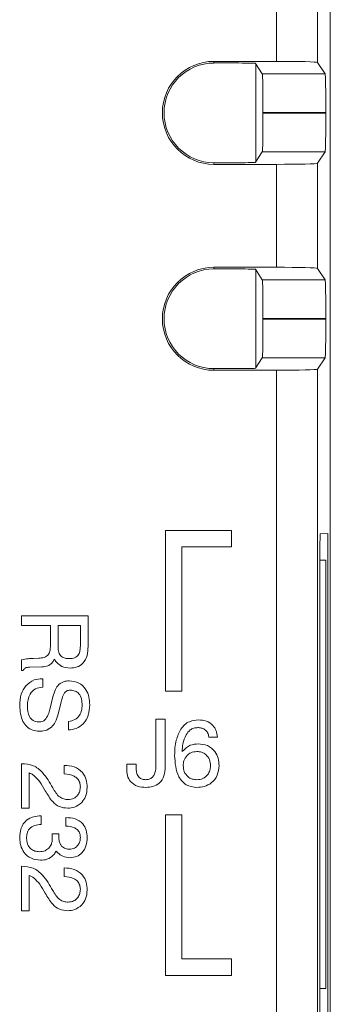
# Model space of a CAD drawing. Header units: inches. Extents: x 0.5 to 33, y 0.5 to 21.5.
# Tile 9 of 35: x 9.556 to 9.933, y 10.269 to 11.464. Entities that reach past the tile are written whole.
import ezdxf

# ---------------------------------------------------------------- set-up
doc = ezdxf.new("R2010")
doc.units = ezdxf.units.IN
doc.header["$MEASUREMENT"] = 0

msp = doc.modelspace()

# ---------------------------------------------------------------- linework, layer by layer
at = {"color": 7, "linetype": 'Continuous', "lineweight": 15}
for p, q in [((9.9327, 9.5491), (9.9327, 12.7645)), ((9.8673, 11.4134), (9.8673, 11.5384)), ((9.9173, 11.5397), (9.9173, 11.4121)), ((9.8673, 11.4134), (9.7914, 11.4134)), ((9.7914, 11.4115), (9.7914, 11.4134)), ((9.8218, 11.4115), (9.7914, 11.4115)), ((9.8502, 11.3983), (9.8418, 11.411)), ((9.8424, 11.2919), (9.8424, 11.41)), ((9.9173, 11.4121), (9.9265, 11.3983)), ((9.8502, 11.3983), (9.9265, 11.3983)), ((9.9273, 11.3513), (9.851, 11.3513)), ((9.851, 11.3513), (9.851, 11.3506)), ((9.851, 11.3506), (9.9273, 11.3506)), ((9.9273, 11.3506), (9.9273, 11.3513)), ((9.8418, 11.2909), (9.8502, 11.3036)), ((9.9265, 11.3036), (9.8502, 11.3036)), ((9.9265, 11.3036), (9.9173, 11.2897)), ((9.7914, 11.2904), (9.7914, 11.2884)), ((9.7914, 11.2904), (9.8218, 11.2904)), ((9.7914, 11.2884), (9.8673, 11.2884)), ((9.8673, 11.1634), (9.8673, 11.2884)), ((9.9173, 11.2897), (9.9173, 11.1621)), ((9.8673, 11.1634), (9.7914, 11.1634)), ((9.7914, 11.1615), (9.7914, 11.1634)), ((9.8218, 11.1615), (9.7914, 11.1615)), ((9.8502, 11.1483), (9.8418, 11.161)), ((9.8424, 11.0419), (9.8424, 11.16)), ((9.9173, 11.1621), (9.9265, 11.1483)), ((9.8502, 11.1483), (9.9265, 11.1483)), ((9.9273, 11.1013), (9.851, 11.1013)), ((9.851, 11.1013), (9.851, 11.1006)), ((9.851, 11.1006), (9.9273, 11.1006)), ((9.9273, 11.1006), (9.9273, 11.1013)), ((9.8418, 11.0409), (9.8502, 11.0536)), ((9.9265, 11.0536), (9.8502, 11.0536)), ((9.9265, 11.0536), (9.9173, 11.0397)), ((9.7914, 11.0404), (9.7914, 11.0384)), ((9.7914, 11.0404), (9.8218, 11.0404)), ((9.7914, 11.0384), (9.8673, 11.0384)), ((9.8673, 9.3109), (9.8673, 11.0384)), ((9.9173, 11.0397), (9.9173, 9.3109)), ((9.8127, 10.8439), (9.7327, 10.8439)), ((9.7327, 10.8439), (9.7327, 10.6489)), ((9.8127, 10.8239), (9.8127, 10.8439)), ((9.9202, 10.8295), (9.9202, 10.2495)), ((9.9296, 10.8402), (9.9204, 10.8397)), ((9.9296, 9.7538), (9.9296, 10.8402)), ((9.7527, 10.8239), (9.8127, 10.8239)), ((9.7527, 10.6489), (9.7527, 10.8239)), ((9.9202, 10.8081), (9.9273, 10.8081)), ((9.9273, 10.288), (9.9273, 10.8081)), ((9.5577, 10.7288), (9.5577, 10.7402)), ((9.5577, 10.7402), (9.6386, 10.7402)), ((9.6386, 10.7402), (9.6386, 10.703)), ((9.593, 10.7288), (9.5577, 10.7288)), ((9.593, 10.7038), (9.593, 10.7288)), ((9.6293, 10.7288), (9.6023, 10.7288)), ((9.6023, 10.7288), (9.6023, 10.7026)), ((9.6293, 10.7034), (9.6293, 10.7288)), ((9.5577, 10.6738), (9.5577, 10.6871)), ((9.5724, 10.6887), (9.5789, 10.6889)), ((9.5977, 10.6877), (9.5968, 10.6859)), ((9.5598, 10.6738), (9.5577, 10.6738)), ((9.5826, 10.6783), (9.5678, 10.6779)), ((9.5831, 10.664), (9.5837, 10.664)), ((9.5837, 10.664), (9.5837, 10.6536)), ((9.5927, 10.6284), (9.5961, 10.6421)), ((9.7327, 10.6489), (9.7527, 10.6489)), ((9.6055, 10.6344), (9.6022, 10.6208)), ((9.721, 10.615), (9.7324, 10.615)), ((9.721, 10.557), (9.721, 10.615)), ((9.7324, 10.615), (9.7324, 10.5569)), ((9.6148, 10.6018), (9.6148, 10.6122)), ((9.7956, 10.5932), (9.7853, 10.5932)), ((9.5577, 10.5069), (9.5577, 10.5608)), ((9.5577, 10.5608), (9.558, 10.5608)), ((9.6096, 10.5484), (9.6096, 10.5587)), ((9.6857, 10.5545), (9.6857, 10.5601)), ((9.6857, 10.5601), (9.6971, 10.5601)), ((9.6971, 10.5601), (9.6971, 10.5546)), ((9.5671, 10.5497), (9.5671, 10.5069)), ((9.5671, 10.5069), (9.5577, 10.5069)), ((9.5816, 10.4976), (9.5816, 10.4872)), ((9.6117, 10.4851), (9.6117, 10.4955)), ((9.7327, 10.4989), (9.7327, 10.3039)), ((9.7527, 10.4989), (9.7327, 10.4989)), ((9.7527, 10.3239), (9.7527, 10.4989)), ((9.595, 10.4758), (9.6033, 10.4758)), ((9.5577, 10.3824), (9.5577, 10.4364)), ((9.5577, 10.4364), (9.558, 10.4364)), ((9.6096, 10.4239), (9.6096, 10.4343)), ((9.5671, 10.4252), (9.5671, 10.3824)), ((9.5671, 10.3824), (9.5577, 10.3824)), ((9.8127, 10.3239), (9.7527, 10.3239)), ((9.8127, 10.3039), (9.8127, 10.3239)), ((9.7327, 10.3039), (9.8127, 10.3039)), ((9.9202, 10.288), (9.9273, 10.288))]:
    msp.add_line(p, q, dxfattribs=at)
for centre, radius in [((9.7914, 11.3509), 0.0625), ((9.7914, 11.3509), 0.0605), ((9.7914, 11.1009), 0.0625), ((9.7914, 11.1009), 0.0605)]:
    msp.add_arc(centre, radius, 90, 270, dxfattribs=at)
for centre, major_axis, ratio, start_param, end_param in [((9.8218, 11.4109), (0.02, 0), 0.026186, 0.017453, 1.570796), ((9.8673, 11.4121), (0.05, 0), 0.026186, 0.017453, 1.570796), ((9.8502, 11.3513), (0, 0.047), 0.017455, 4.712389, 6.257005), ((9.9265, 11.3513), (0, 0.047), 0.017455, 4.712389, 6.257005), ((9.8502, 11.3506), (0, 0.047), 0.017455, 3.167773, 4.712389), ((9.9265, 11.3506), (0, 0.047), 0.017455, 3.167773, 4.712389), ((9.8218, 11.2909), (0.02, 0), 0.026186, 4.712389, 6.265732), ((9.8673, 11.2897), (0.05, 0), 0.026186, 4.712389, 6.265732), ((9.8673, 11.1621), (0.05, 0), 0.026186, 0.017453, 1.570796), ((9.8218, 11.1609), (0.02, 0), 0.026186, 0.017453, 1.570796), ((9.8502, 11.1013), (0, 0.047), 0.017455, 4.712389, 6.257005), ((9.9265, 11.1013), (0, 0.047), 0.017455, 4.712389, 6.257005), ((9.8502, 11.1006), (0, 0.047), 0.017455, 3.167773, 4.712389), ((9.9265, 11.1006), (0, 0.047), 0.017455, 3.167773, 4.712389), ((9.8218, 11.0409), (0.02, 0), 0.026186, 4.712389, 6.265732), ((9.8673, 11.0397), (0.05, 0), 0.026186, 4.712389, 6.265732), ((9.9204, 10.8295), (0, 0.0102), 0.017455, 0.000915, 1.570796)]:
    msp.add_ellipse(centre, major_axis=major_axis, ratio=ratio, start_param=start_param, end_param=end_param, dxfattribs=at)
for points, knots in [([(9.5789, 10.6889), (9.5811, 10.689), (9.5855, 10.6893), (9.591, 10.693), (9.5928, 10.6986), (9.5929, 10.7021), (9.593, 10.7038)], [0, 0, 0, 0, 0.281195, 0.558152, 0.778588, 1, 1, 1, 1]), ([(9.6023, 10.7026), (9.6024, 10.7004), (9.6026, 10.6962), (9.6058, 10.6908), (9.611, 10.6886), (9.6143, 10.6885), (9.616, 10.6884)], [0, 0, 0, 0, 0.281173, 0.558862, 0.778824, 1, 1, 1, 1]), ([(9.616, 10.6884), (9.6182, 10.6885), (9.6225, 10.6887), (9.6275, 10.6929), (9.6291, 10.6983), (9.6292, 10.7017), (9.6293, 10.7034)], [0, 0, 0, 0, 0.280678, 0.557795, 0.77847, 1, 1, 1, 1]), ([(9.6386, 10.703), (9.6385, 10.6994), (9.6381, 10.6922), (9.6336, 10.6827), (9.6254, 10.6775), (9.6197, 10.6772), (9.6168, 10.677)], [0, 0, 0, 0, 0.281068, 0.560128, 0.779502, 1, 1, 1, 1]), ([(9.5577, 10.6871), (9.5605, 10.6876), (9.5653, 10.6884), (9.5702, 10.6886), (9.5724, 10.6887)], [0, 0, 0, 0, 0.55957, 1, 1, 1, 1]), ([(9.5968, 10.6859), (9.5959, 10.6846), (9.5941, 10.682), (9.5891, 10.679), (9.5851, 10.6785), (9.5826, 10.6783)], [0, 0, 0, 0, 0.280209, 0.560365, 1, 1, 1, 1]), ([(9.6003, 10.6839), (9.5998, 10.6846), (9.5988, 10.6858), (9.5981, 10.6871), (9.5977, 10.6877)], [0, 0, 0, 0, 0.55986, 1, 1, 1, 1]), ([(9.5678, 10.6779), (9.5659, 10.6778), (9.5633, 10.6778), (9.5608, 10.6756), (9.5602, 10.6744), (9.5598, 10.6738)], [0, 0, 0, 0, 0.559412, 0.779298, 1, 1, 1, 1]), ([(9.6168, 10.677), (9.6133, 10.6773), (9.607, 10.6778), (9.6024, 10.682), (9.6003, 10.6839)], [0, 0, 0, 0, 0.559921, 1, 1, 1, 1]), ([(9.5631, 10.6554), (9.5663, 10.6582), (9.5721, 10.6633), (9.5797, 10.6638), (9.5831, 10.664)], [0, 0, 0, 0, 0.558205, 1, 1, 1, 1]), ([(9.6031, 10.6569), (9.6052, 10.6584), (9.609, 10.6611), (9.6135, 10.6613), (9.6156, 10.6614)], [0, 0, 0, 0, 0.5581259, 1, 1, 1, 1]), ([(9.6156, 10.6614), (9.6197, 10.661), (9.6279, 10.6601), (9.6364, 10.6516), (9.6402, 10.6418), (9.6405, 10.6354), (9.6407, 10.6322)], [0, 0, 0, 0, 0.279428, 0.558246, 0.778841, 1, 1, 1, 1]), ([(9.5557, 10.6309), (9.5559, 10.6358), (9.5562, 10.6447), (9.561, 10.6521), (9.5631, 10.6554)], [0, 0, 0, 0, 0.560552, 1, 1, 1, 1]), ([(9.5837, 10.6536), (9.5806, 10.6533), (9.5744, 10.6525), (9.5661, 10.6442), (9.5654, 10.6362), (9.565, 10.6313)], [0, 0, 0, 0, 0.280799, 0.560334, 1, 1, 1, 1]), ([(9.5961, 10.6421), (9.5969, 10.6451), (9.5983, 10.6505), (9.6016, 10.655), (9.6031, 10.6569)], [0, 0, 0, 0, 0.560793, 1, 1, 1, 1]), ([(9.6172, 10.65), (9.6157, 10.6499), (9.6129, 10.6497), (9.611, 10.6477), (9.6102, 10.6469)], [0, 0, 0, 0, 0.5601751, 1, 1, 1, 1]), ([(9.6314, 10.6318), (9.6313, 10.6343), (9.6311, 10.6392), (9.6283, 10.6457), (9.623, 10.6496), (9.6192, 10.6499), (9.6172, 10.65)], [0, 0, 0, 0, 0.281173, 0.5606, 0.77976, 1, 1, 1, 1]), ([(9.6102, 10.6469), (9.609, 10.6446), (9.607, 10.6407), (9.606, 10.6363), (9.6055, 10.6344)], [0, 0, 0, 0, 0.559067, 1, 1, 1, 1]), ([(9.5795, 10.6002), (9.5768, 10.6005), (9.5713, 10.6009), (9.5642, 10.6054), (9.557, 10.6151), (9.5562, 10.6244), (9.5557, 10.6309)], [0, 0, 0, 0, 0.1871495, 0.3739488, 0.5611571, 1, 1, 1, 1]), ([(9.565, 10.6313), (9.5653, 10.6266), (9.5656, 10.6208), (9.5694, 10.6152), (9.573, 10.6123), (9.5764, 10.6119), (9.5787, 10.6116)], [0, 0, 0, 0, 0.499278, 0.625015, 0.750663, 1, 1, 1, 1]), ([(9.5874, 10.6151), (9.5887, 10.6174), (9.5911, 10.6217), (9.5922, 10.6263), (9.5927, 10.6284)], [0, 0, 0, 0, 0.558846, 1, 1, 1, 1]), ([(9.6407, 10.6322), (9.6404, 10.628), (9.6399, 10.6196), (9.6338, 10.6092), (9.6246, 10.603), (9.6181, 10.6022), (9.6148, 10.6018)], [0, 0, 0, 0, 0.280644, 0.559806, 0.779582, 1, 1, 1, 1]), ([(9.6148, 10.6122), (9.6175, 10.6127), (9.6228, 10.6136), (9.6285, 10.619), (9.631, 10.6255), (9.6313, 10.6297), (9.6314, 10.6318)], [0, 0, 0, 0, 0.279935, 0.558757, 0.779117, 1, 1, 1, 1]), ([(9.5787, 10.6116), (9.5806, 10.6117), (9.5839, 10.6119), (9.5864, 10.6141), (9.5874, 10.6151)], [0, 0, 0, 0, 0.560828, 1, 1, 1, 1]), ([(9.6022, 10.6208), (9.6013, 10.6175), (9.5998, 10.6117), (9.5959, 10.6071), (9.5942, 10.6051)], [0, 0, 0, 0, 0.560843, 1, 1, 1, 1]), ([(9.7513, 10.6028), (9.7528, 10.6047), (9.7556, 10.6084), (9.7629, 10.613), (9.7689, 10.6136), (9.7726, 10.614)], [0, 0, 0, 0, 0.280631, 0.560956, 1, 1, 1, 1]), ([(9.7726, 10.614), (9.7759, 10.6138), (9.7824, 10.6133), (9.7903, 10.6082), (9.7948, 10.6009), (9.7953, 10.5958), (9.7956, 10.5932)], [0, 0, 0, 0, 0.2804386, 0.559514, 0.779459, 1, 1, 1, 1]), ([(9.5942, 10.6051), (9.5917, 10.6034), (9.5872, 10.6005), (9.5819, 10.6003), (9.5795, 10.6002)], [0, 0, 0, 0, 0.5579327, 1, 1, 1, 1]), ([(9.7438, 10.5709), (9.7439, 10.5772), (9.7442, 10.5884), (9.7492, 10.5984), (9.7513, 10.6028)], [0, 0, 0, 0, 0.560701, 1, 1, 1, 1]), ([(9.7718, 10.6047), (9.7702, 10.6045), (9.7669, 10.6043), (9.7616, 10.6016), (9.7591, 10.5981), (9.7577, 10.5959)], [0, 0, 0, 0, 0.280479, 0.560749, 1, 1, 1, 1]), ([(9.7853, 10.5932), (9.7849, 10.5951), (9.7843, 10.5987), (9.7806, 10.6026), (9.7761, 10.6044), (9.7732, 10.6046), (9.7718, 10.6047)], [0, 0, 0, 0, 0.279809, 0.558482, 0.779094, 1, 1, 1, 1]), ([(9.7577, 10.5959), (9.7562, 10.5923), (9.7535, 10.5858), (9.7531, 10.5787), (9.753, 10.5756)], [0, 0, 0, 0, 0.55904, 1, 1, 1, 1]), ([(9.753, 10.5756), (9.756, 10.5786), (9.7614, 10.584), (9.7689, 10.5846), (9.7722, 10.585)], [0, 0, 0, 0, 0.559084, 1, 1, 1, 1]), ([(9.7722, 10.585), (9.7761, 10.5846), (9.7839, 10.5839), (9.7926, 10.5766), (9.7971, 10.5676), (9.7975, 10.5615), (9.7977, 10.5585)], [0, 0, 0, 0, 0.279903, 0.558948, 0.779191, 1, 1, 1, 1]), ([(9.7707, 10.5321), (9.7662, 10.5326), (9.7594, 10.5334), (9.7526, 10.5394), (9.745, 10.5504), (9.7443, 10.5618), (9.7438, 10.5709)], [0, 0, 0, 0, 0.249125, 0.374788, 0.500609, 1, 1, 1, 1]), ([(9.7588, 10.5708), (9.7572, 10.5687), (9.7545, 10.565), (9.7543, 10.5605), (9.7542, 10.5585)], [0, 0, 0, 0, 0.558549, 1, 1, 1, 1]), ([(9.7707, 10.5756), (9.7682, 10.5754), (9.7637, 10.575), (9.7603, 10.5721), (9.7588, 10.5708)], [0, 0, 0, 0, 0.559648, 1, 1, 1, 1]), ([(9.7873, 10.5585), (9.7871, 10.561), (9.7866, 10.566), (9.7823, 10.5718), (9.7767, 10.5752), (9.7727, 10.5755), (9.7707, 10.5756)], [0, 0, 0, 0, 0.280006, 0.559291, 0.779444, 1, 1, 1, 1]), ([(9.558, 10.5608), (9.5628, 10.5605), (9.5724, 10.5598), (9.5861, 10.5486), (9.5922, 10.538), (9.5958, 10.5315)], [0, 0, 0, 0, 0.2797833, 0.5586014, 1, 1, 1, 1]), ([(9.6096, 10.5587), (9.6138, 10.5585), (9.622, 10.5581), (9.632, 10.5512), (9.637, 10.5415), (9.6374, 10.5351), (9.6376, 10.5318)], [0, 0, 0, 0, 0.280464, 0.559174, 0.779201, 1, 1, 1, 1]), ([(9.709, 10.5321), (9.7056, 10.5323), (9.6986, 10.5327), (9.6901, 10.5382), (9.6859, 10.5463), (9.6858, 10.5518), (9.6857, 10.5545)], [0, 0, 0, 0, 0.280733, 0.559516, 0.779313, 1, 1, 1, 1]), ([(9.6971, 10.5546), (9.6972, 10.5527), (9.6974, 10.549), (9.7001, 10.5442), (9.7043, 10.5417), (9.7073, 10.5415), (9.7087, 10.5414)], [0, 0, 0, 0, 0.280859, 0.559826, 0.779459, 1, 1, 1, 1]), ([(9.7087, 10.5414), (9.7101, 10.5415), (9.7129, 10.5417), (9.7166, 10.544), (9.7203, 10.5489), (9.7207, 10.5537), (9.721, 10.557)], [0, 0, 0, 0, 0.187175, 0.374064, 0.561227, 1, 1, 1, 1]), ([(9.7324, 10.5569), (9.7321, 10.5533), (9.7317, 10.5461), (9.7261, 10.5371), (9.7176, 10.5326), (9.7119, 10.5322), (9.709, 10.5321)], [0, 0, 0, 0, 0.280683, 0.559368, 0.77925, 1, 1, 1, 1]), ([(9.7542, 10.5585), (9.7544, 10.556), (9.7548, 10.551), (9.7592, 10.5452), (9.7648, 10.5418), (9.7688, 10.5415), (9.7707, 10.5414)], [0, 0, 0, 0, 0.280011, 0.559324, 0.779493, 1, 1, 1, 1]), ([(9.7977, 10.5585), (9.7973, 10.5545), (9.7966, 10.5465), (9.7893, 10.5374), (9.7801, 10.5327), (9.7738, 10.5323), (9.7707, 10.5321)], [0, 0, 0, 0, 0.279987, 0.559027, 0.779243, 1, 1, 1, 1]), ([(9.7707, 10.5414), (9.7733, 10.5416), (9.7783, 10.5422), (9.7839, 10.5468), (9.7869, 10.5526), (9.7872, 10.5565), (9.7873, 10.5585)], [0, 0, 0, 0, 0.2797578, 0.5590248, 0.7793178, 1, 1, 1, 1]), ([(9.5731, 10.5463), (9.572, 10.5471), (9.5701, 10.5484), (9.568, 10.5493), (9.5671, 10.5497)], [0, 0, 0, 0, 0.559707, 1, 1, 1, 1]), ([(9.5867, 10.5281), (9.5846, 10.5318), (9.5809, 10.5385), (9.5755, 10.5439), (9.5731, 10.5463)], [0, 0, 0, 0, 0.560526, 1, 1, 1, 1]), ([(9.6293, 10.5328), (9.6292, 10.5346), (9.6289, 10.5381), (9.6261, 10.5428), (9.6198, 10.5474), (9.6138, 10.548), (9.6096, 10.5484)], [0, 0, 0, 0, 0.187105, 0.373696, 0.560755, 1, 1, 1, 1]), ([(9.5958, 10.5315), (9.5982, 10.5274), (9.6015, 10.5216), (9.6091, 10.5176), (9.6128, 10.5174), (9.6146, 10.5173)], [0, 0, 0, 0, 0.559602, 0.779491, 1, 1, 1, 1]), ([(9.6146, 10.5173), (9.6169, 10.5175), (9.6214, 10.518), (9.6263, 10.5223), (9.6289, 10.5275), (9.6292, 10.5311), (9.6293, 10.5328)], [0, 0, 0, 0, 0.279619, 0.559012, 0.779256, 1, 1, 1, 1]), ([(9.6376, 10.5318), (9.6373, 10.5281), (9.6368, 10.5214), (9.6328, 10.5162), (9.631, 10.5138)], [0, 0, 0, 0, 0.55981, 1, 1, 1, 1]), ([(9.614, 10.5069), (9.6105, 10.5072), (9.6036, 10.5077), (9.5938, 10.5159), (9.5894, 10.5235), (9.5867, 10.5281)], [0, 0, 0, 0, 0.279668, 0.558585, 1, 1, 1, 1]), ([(9.631, 10.5138), (9.6282, 10.5116), (9.6232, 10.5075), (9.6168, 10.5071), (9.614, 10.5069)], [0, 0, 0, 0, 0.55858, 1, 1, 1, 1]), ([(9.5557, 10.4706), (9.5559, 10.4746), (9.5563, 10.4826), (9.5627, 10.4924), (9.5723, 10.4967), (9.5785, 10.4973), (9.5816, 10.4976)], [0, 0, 0, 0, 0.2807398, 0.5587284, 0.7789116, 1, 1, 1, 1]), ([(9.6117, 10.4955), (9.6155, 10.4953), (9.623, 10.4948), (9.6323, 10.4889), (9.637, 10.4801), (9.6374, 10.4741), (9.6376, 10.4712)], [0, 0, 0, 0, 0.280681, 0.559388, 0.779231, 1, 1, 1, 1]), ([(9.5816, 10.4872), (9.579, 10.4869), (9.5739, 10.4862), (9.5672, 10.4826), (9.5642, 10.4763), (9.5641, 10.4723), (9.564, 10.4702)], [0, 0, 0, 0, 0.281181, 0.559638, 0.779162, 1, 1, 1, 1]), ([(9.6293, 10.4712), (9.6292, 10.4728), (9.629, 10.476), (9.6265, 10.4802), (9.6208, 10.4843), (9.6154, 10.4848), (9.6117, 10.4851)], [0, 0, 0, 0, 0.187119, 0.373629, 0.56041, 1, 1, 1, 1]), ([(9.5811, 10.4436), (9.5772, 10.4441), (9.5694, 10.4449), (9.5608, 10.4524), (9.5563, 10.4614), (9.5559, 10.4676), (9.5557, 10.4706)], [0, 0, 0, 0, 0.279642, 0.558929, 0.779239, 1, 1, 1, 1]), ([(9.564, 10.4702), (9.5642, 10.4679), (9.5646, 10.4631), (9.5687, 10.4576), (9.574, 10.4544), (9.5777, 10.4541), (9.5796, 10.454)], [0, 0, 0, 0, 0.280097, 0.559427, 0.779507, 1, 1, 1, 1]), ([(9.5951, 10.4676), (9.5952, 10.4691), (9.5953, 10.4719), (9.5951, 10.4746), (9.595, 10.4758)], [0, 0, 0, 0, 0.5605, 1, 1, 1, 1]), ([(9.6033, 10.4758), (9.6032, 10.4743), (9.6029, 10.4716), (9.6032, 10.469), (9.6034, 10.4678)], [0, 0, 0, 0, 0.5595684, 1, 1, 1, 1]), ([(9.6162, 10.4571), (9.6182, 10.4573), (9.6223, 10.4578), (9.6266, 10.4617), (9.629, 10.4665), (9.6292, 10.4697), (9.6293, 10.4712)], [0, 0, 0, 0, 0.279433, 0.558757, 0.779172, 1, 1, 1, 1]), ([(9.6376, 10.4712), (9.6374, 10.4678), (9.6369, 10.4611), (9.6321, 10.4527), (9.6249, 10.4475), (9.6196, 10.447), (9.6169, 10.4467)], [0, 0, 0, 0, 0.280665, 0.560176, 0.779908, 1, 1, 1, 1]), ([(9.5796, 10.454), (9.5819, 10.4542), (9.5862, 10.4545), (9.5895, 10.4571), (9.591, 10.4583)], [0, 0, 0, 0, 0.560117, 1, 1, 1, 1]), ([(9.591, 10.4583), (9.5922, 10.4598), (9.5944, 10.4626), (9.5949, 10.4661), (9.5951, 10.4676)], [0, 0, 0, 0, 0.558865, 1, 1, 1, 1]), ([(9.6034, 10.4678), (9.6037, 10.4664), (9.6042, 10.4637), (9.6059, 10.4617), (9.6066, 10.4608)], [0, 0, 0, 0, 0.560008, 1, 1, 1, 1]), ([(9.6066, 10.4608), (9.6082, 10.4595), (9.611, 10.4574), (9.6146, 10.4572), (9.6162, 10.4571)], [0, 0, 0, 0, 0.557889, 1, 1, 1, 1]), ([(9.5969, 10.4503), (9.5944, 10.4481), (9.5897, 10.4442), (9.5837, 10.4438), (9.5811, 10.4436)], [0, 0, 0, 0, 0.558291, 1, 1, 1, 1]), ([(9.6, 10.4548), (9.5995, 10.4539), (9.5986, 10.4523), (9.5975, 10.4509), (9.5969, 10.4503)], [0, 0, 0, 0, 0.559752, 1, 1, 1, 1]), ([(9.602, 10.4525), (9.6016, 10.4529), (9.6009, 10.4536), (9.6003, 10.4545), (9.6, 10.4548)], [0, 0, 0, 0, 0.559869, 1, 1, 1, 1]), ([(9.6169, 10.4467), (9.6138, 10.447), (9.6082, 10.4474), (9.6039, 10.4509), (9.602, 10.4525)], [0, 0, 0, 0, 0.559872, 1, 1, 1, 1]), ([(9.558, 10.4364), (9.5628, 10.436), (9.5724, 10.4353), (9.5861, 10.4241), (9.5922, 10.4136), (9.5958, 10.4071)], [0, 0, 0, 0, 0.279783, 0.558602, 1, 1, 1, 1]), ([(9.6096, 10.4343), (9.6138, 10.4341), (9.622, 10.4336), (9.632, 10.4268), (9.637, 10.4171), (9.6374, 10.4106), (9.6376, 10.4074)], [0, 0, 0, 0, 0.280464, 0.559174, 0.779201, 1, 1, 1, 1]), ([(9.5731, 10.4219), (9.572, 10.4226), (9.5701, 10.4239), (9.568, 10.4248), (9.5671, 10.4252)], [0, 0, 0, 0, 0.559707, 1, 1, 1, 1]), ([(9.6293, 10.4084), (9.6292, 10.4101), (9.6289, 10.4137), (9.6261, 10.4183), (9.6198, 10.423), (9.6138, 10.4235), (9.6096, 10.4239)], [0, 0, 0, 0, 0.187104, 0.373695, 0.560754, 1, 1, 1, 1]), ([(9.5867, 10.4037), (9.5846, 10.4074), (9.5809, 10.4141), (9.5755, 10.4195), (9.5731, 10.4219)], [0, 0, 0, 0, 0.560526, 1, 1, 1, 1]), ([(9.614, 10.3824), (9.6105, 10.3827), (9.6036, 10.3832), (9.5938, 10.3914), (9.5894, 10.399), (9.5867, 10.4037)], [0, 0, 0, 0, 0.279668, 0.558586, 1, 1, 1, 1]), ([(9.5958, 10.4071), (9.5982, 10.4029), (9.6015, 10.3971), (9.6091, 10.3931), (9.6128, 10.3929), (9.6146, 10.3928)], [0, 0, 0, 0, 0.559603, 0.779491, 1, 1, 1, 1]), ([(9.6146, 10.3928), (9.6169, 10.3931), (9.6214, 10.3935), (9.6263, 10.3979), (9.6289, 10.4031), (9.6292, 10.4066), (9.6293, 10.4084)], [0, 0, 0, 0, 0.279619, 0.559012, 0.779254, 1, 1, 1, 1]), ([(9.6376, 10.4074), (9.6373, 10.4036), (9.6368, 10.397), (9.6328, 10.3917), (9.631, 10.3894)], [0, 0, 0, 0, 0.559809, 1, 1, 1, 1]), ([(9.631, 10.3894), (9.6282, 10.3871), (9.6232, 10.383), (9.6168, 10.3826), (9.614, 10.3824)], [0, 0, 0, 0, 0.558581, 1, 1, 1, 1])]:
    msp.add_open_spline(points, degree=3, knots=knots, dxfattribs=at)

doc.saveas('drawing.dxf')
